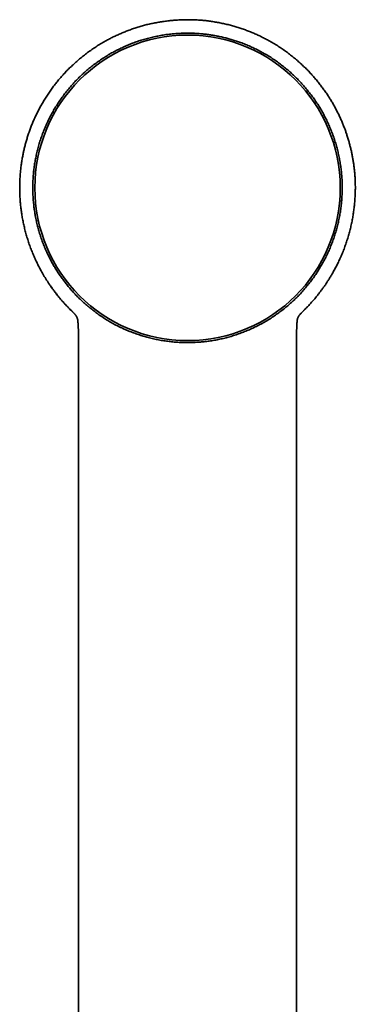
# Model space of a CAD drawing. Header units: millimetres. Extents: x 8 to 756, y 12 to 1057.
# Tile 27 of 28: x 447 to 482, y 953 to 1057. Entities that reach past the tile are written whole.
import ezdxf

# ---------------------------------------------------------------- set-up
doc = ezdxf.new("R2010")
doc.units = ezdxf.units.MM

msp = doc.modelspace()

# ---------------------------------------------------------------- linework, layer by layer
at = {"color": 7, "linetype": 'Continuous', "lineweight": 35}
for p, q in [((476.57, 1026.01), (476.62, 1026.06)), ((452.93, 1025.13), (452.93, 1025.09)), ((476.12, 1025.14), (476.12, 1025.16)), ((476.12, 1025.09), (476.12, 1025.12)), ((452.98, 1021.78), (452.98, 1021.78)), ((476.07, 1021.78), (476.07, 1021.78))]:
    msp.add_line(p, q, dxfattribs=at)
msp.add_circle((464.53, 1039.26), 16.17, dxfattribs=at)
for points, knots in [([(464.53, 1057.06), (464.35, 1057.06), (464, 1057.06), (463.48, 1057.03), (462.96, 1057), (462.44, 1056.94), (461.93, 1056.87), (461.44, 1056.79), (460.95, 1056.7), (460.46, 1056.6), (459.99, 1056.48), (459.51, 1056.35), (459.05, 1056.2), (458.59, 1056.05), (458.14, 1055.88), (457.7, 1055.71), (457.28, 1055.52), (456.86, 1055.33), (456.46, 1055.14), (456.03, 1054.91), (455.57, 1054.65), (455.08, 1054.36), (454.62, 1054.05), (454.16, 1053.74), (453.72, 1053.41), (453.3, 1053.08), (452.9, 1052.74), (452.51, 1052.39), (452.14, 1052.04), (451.78, 1051.69), (451.44, 1051.33), (451.11, 1050.96), (450.8, 1050.59), (450.5, 1050.21), (450.19, 1049.81), (449.9, 1049.39), (449.62, 1048.97), (449.35, 1048.56), (449.11, 1048.14), (448.88, 1047.73), (448.66, 1047.31), (448.45, 1046.88), (448.25, 1046.44), (448.06, 1046), (447.9, 1045.57), (447.74, 1045.14), (447.6, 1044.7), (447.47, 1044.27), (447.35, 1043.85), (447.24, 1043.43), (447.15, 1043.03), (447.07, 1042.61), (446.99, 1042.17), (446.92, 1041.7), (446.86, 1041.23), (446.82, 1040.75), (446.78, 1040.26), (446.76, 1039.77), (446.76, 1039.27), (446.76, 1038.76), (446.78, 1038.26), (446.82, 1037.76), (446.87, 1037.25), (446.93, 1036.75), (447.01, 1036.24), (447.11, 1035.72), (447.22, 1035.21), (447.34, 1034.69), (447.49, 1034.17), (447.65, 1033.65), (447.82, 1033.14), (448.01, 1032.63), (448.22, 1032.13), (448.44, 1031.64), (448.67, 1031.16), (448.91, 1030.69), (449.13, 1030.29), (449.32, 1029.96), (449.48, 1029.69), (449.65, 1029.43), (449.82, 1029.17), (450, 1028.9), (450.19, 1028.63), (450.38, 1028.38), (450.56, 1028.14), (450.74, 1027.92), (450.91, 1027.7), (451.09, 1027.49), (451.27, 1027.28), (451.44, 1027.09), (451.59, 1026.92), (451.74, 1026.76), (451.87, 1026.62), (452, 1026.49), (452.11, 1026.38), (452.19, 1026.3), (452.26, 1026.24), (452.3, 1026.2), (452.33, 1026.16), (452.36, 1026.13), (452.39, 1026.1), (452.41, 1026.08), (452.42, 1026.06), (452.43, 1026.06)], [0, 0, 0, 0, 0.012335, 0.024605, 0.036801, 0.04892, 0.060955, 0.072687, 0.084328, 0.095873, 0.107318, 0.118864, 0.130299, 0.141619, 0.152822, 0.163904, 0.17466, 0.185295, 0.195816, 0.206231, 0.219608, 0.232829, 0.245907, 0.258838, 0.271605, 0.28419, 0.296577, 0.308751, 0.320702, 0.332469, 0.344071, 0.355504, 0.366765, 0.377851, 0.390056, 0.402034, 0.413783, 0.425299, 0.43658, 0.447625, 0.458432, 0.470043, 0.481367, 0.492425, 0.503224, 0.513759, 0.524644, 0.535229, 0.545511, 0.555488, 0.565159, 0.574528, 0.585506, 0.596569, 0.607716, 0.618944, 0.630457, 0.64205, 0.653731, 0.6655, 0.67736, 0.689097, 0.700922, 0.712836, 0.724841, 0.737157, 0.749569, 0.762078, 0.774685, 0.787391, 0.799966, 0.812611, 0.825322, 0.838105, 0.850323, 0.862615, 0.874985, 0.882313, 0.88967, 0.896894, 0.903881, 0.911891, 0.919568, 0.92691, 0.933919, 0.940592, 0.946931, 0.953727, 0.960085, 0.965999, 0.971469, 0.976495, 0.981075, 0.98521, 0.988901, 0.992147, 0.993603, 0.994948, 0.996188, 0.997098, 0.998045, 0.999062, 1, 1, 1, 1]), ([(476.62, 1026.06), (476.63, 1026.06), (476.64, 1026.08), (476.66, 1026.1), (476.69, 1026.13), (476.72, 1026.16), (476.76, 1026.2), (476.8, 1026.23), (476.84, 1026.27), (476.88, 1026.32), (476.93, 1026.37), (477, 1026.44), (477.09, 1026.52), (477.19, 1026.63), (477.3, 1026.75), (477.44, 1026.9), (477.59, 1027.06), (477.74, 1027.23), (477.91, 1027.42), (478.08, 1027.62), (478.25, 1027.83), (478.42, 1028.05), (478.6, 1028.29), (478.79, 1028.54), (478.98, 1028.8), (479.17, 1029.08), (479.37, 1029.38), (479.56, 1029.69), (479.76, 1030.01), (479.96, 1030.37), (480.18, 1030.76), (480.4, 1031.19), (480.62, 1031.65), (480.84, 1032.14), (481.05, 1032.65), (481.24, 1033.17), (481.41, 1033.68), (481.57, 1034.2), (481.71, 1034.71), (481.84, 1035.22), (481.95, 1035.73), (482.04, 1036.24), (482.12, 1036.76), (482.18, 1037.27), (482.23, 1037.78), (482.27, 1038.29), (482.29, 1038.8), (482.3, 1039.29), (482.29, 1039.78), (482.27, 1040.27), (482.24, 1040.73), (482.2, 1041.16), (482.15, 1041.56), (482.09, 1041.96), (482.03, 1042.35), (481.96, 1042.75), (481.88, 1043.14), (481.78, 1043.53), (481.68, 1043.92), (481.57, 1044.32), (481.45, 1044.73), (481.31, 1045.13), (481.17, 1045.53), (481.02, 1045.92), (480.86, 1046.31), (480.68, 1046.71), (480.49, 1047.12), (480.28, 1047.53), (480.07, 1047.92), (479.84, 1048.32), (479.61, 1048.7), (479.37, 1049.08), (479.11, 1049.46), (478.83, 1049.84), (478.55, 1050.22), (478.25, 1050.59), (477.94, 1050.96), (477.61, 1051.33), (477.27, 1051.69), (476.92, 1052.04), (476.54, 1052.39), (476.16, 1052.74), (475.75, 1053.08), (475.33, 1053.41), (474.89, 1053.74), (474.44, 1054.05), (473.97, 1054.36), (473.48, 1054.65), (473.02, 1054.91), (472.58, 1055.14), (472.17, 1055.34), (471.75, 1055.54), (471.32, 1055.72), (470.88, 1055.89), (470.44, 1056.06), (469.99, 1056.21), (469.53, 1056.35), (469.06, 1056.48), (468.58, 1056.6), (468.09, 1056.7), (467.59, 1056.8), (467.08, 1056.88), (466.58, 1056.95), (466.07, 1057), (465.56, 1057.04), (465.04, 1057.06), (464.7, 1057.06), (464.53, 1057.06)], [0, 0, 0, 0, 0.000943, 0.001959, 0.002906, 0.004009, 0.005146, 0.006373, 0.007691, 0.009102, 0.010605, 0.013152, 0.015927, 0.018929, 0.023226, 0.027916, 0.033001, 0.038478, 0.044349, 0.050609, 0.056863, 0.063458, 0.070393, 0.077668, 0.085282, 0.093235, 0.101529, 0.110162, 0.118986, 0.127771, 0.139212, 0.150587, 0.161898, 0.174913, 0.187853, 0.200725, 0.213523, 0.226222, 0.238597, 0.250878, 0.263066, 0.275162, 0.287384, 0.299512, 0.311548, 0.323492, 0.335346, 0.3469, 0.358367, 0.369751, 0.381058, 0.39059, 0.400064, 0.409478, 0.418832, 0.428125, 0.437575, 0.446767, 0.456232, 0.465967, 0.475972, 0.486243, 0.49581, 0.505594, 0.515594, 0.525808, 0.536256, 0.546943, 0.557869, 0.568093, 0.578516, 0.589135, 0.599948, 0.610955, 0.622151, 0.633237, 0.644498, 0.65593, 0.667532, 0.6793, 0.69125, 0.703425, 0.715811, 0.728396, 0.741163, 0.754094, 0.767172, 0.780393, 0.79377, 0.804375, 0.815091, 0.825925, 0.836884, 0.847975, 0.858985, 0.870108, 0.881341, 0.892682, 0.904336, 0.916094, 0.927951, 0.939902, 0.951943, 0.96385, 0.975833, 0.987884, 1, 1, 1, 1]), ([(464.53, 1055.64), (464.34, 1055.64), (463.98, 1055.63), (463.44, 1055.61), (462.89, 1055.56), (462.35, 1055.5), (461.81, 1055.42), (461.26, 1055.31), (460.72, 1055.19), (460.17, 1055.05), (459.63, 1054.9), (459.11, 1054.72), (458.59, 1054.53), (458.09, 1054.32), (457.59, 1054.1), (457.1, 1053.86), (456.61, 1053.61), (456.13, 1053.33), (455.66, 1053.03), (455.19, 1052.72), (454.73, 1052.4), (454.29, 1052.06), (453.87, 1051.71), (453.46, 1051.34), (453.07, 1050.97), (452.68, 1050.58), (452.31, 1050.18), (451.95, 1049.76), (451.6, 1049.32), (451.26, 1048.87), (450.94, 1048.41), (450.64, 1047.95), (450.35, 1047.48), (450.09, 1047), (449.84, 1046.52), (449.6, 1046.02), (449.38, 1045.52), (449.18, 1045), (448.99, 1044.48), (448.82, 1043.94), (448.67, 1043.4), (448.54, 1042.86), (448.43, 1042.32), (448.34, 1041.79), (448.26, 1041.25), (448.21, 1040.7), (448.17, 1040.16), (448.14, 1039.6), (448.14, 1039.04), (448.16, 1038.48), (448.2, 1037.92), (448.25, 1037.37), (448.32, 1036.82), (448.41, 1036.29), (448.52, 1035.75), (448.65, 1035.22), (448.79, 1034.69), (448.95, 1034.16), (449.14, 1033.63), (449.34, 1033.11), (449.56, 1032.59), (449.78, 1032.11), (450.01, 1031.66), (450.23, 1031.25), (450.47, 1030.85), (450.71, 1030.45), (450.97, 1030.06), (451.24, 1029.67), (451.52, 1029.3), (451.82, 1028.92), (452.13, 1028.55), (452.46, 1028.18), (452.8, 1027.82), (453.16, 1027.46), (453.55, 1027.1), (453.96, 1026.74), (454.38, 1026.4), (454.81, 1026.07), (455.26, 1025.75), (455.72, 1025.44), (456.2, 1025.15), (456.68, 1024.87), (457.18, 1024.61), (457.68, 1024.37), (458.18, 1024.15), (458.69, 1023.95), (459.2, 1023.77), (459.72, 1023.6), (460.24, 1023.45), (460.78, 1023.31), (461.33, 1023.19), (461.88, 1023.09), (462.43, 1023.01), (462.97, 1022.95), (463.5, 1022.91), (464.01, 1022.88), (464.35, 1022.88), (464.53, 1022.88)], [0, 0, 0, 0, 0.010578, 0.021166, 0.031756, 0.042343, 0.052921, 0.063807, 0.074702, 0.0856, 0.096495, 0.107381, 0.117959, 0.128547, 0.139137, 0.149724, 0.160302, 0.171188, 0.182083, 0.192981, 0.203877, 0.214762, 0.225341, 0.235928, 0.246518, 0.257105, 0.267683, 0.278569, 0.289464, 0.300362, 0.311257, 0.322143, 0.332721, 0.343309, 0.353899, 0.364486, 0.375064, 0.38595, 0.396845, 0.407743, 0.418639, 0.429524, 0.440102, 0.45069, 0.46128, 0.471867, 0.482445, 0.493331, 0.504226, 0.515124, 0.526019, 0.536905, 0.547483, 0.558071, 0.568661, 0.579248, 0.589827, 0.600712, 0.611607, 0.622506, 0.633401, 0.644286, 0.653395, 0.662507, 0.67162, 0.680729, 0.689837, 0.69895, 0.708062, 0.717171, 0.726784, 0.736401, 0.746018, 0.755631, 0.766195, 0.776768, 0.787344, 0.797917, 0.808482, 0.819355, 0.830237, 0.841123, 0.852006, 0.862879, 0.873443, 0.884015, 0.89459, 0.905162, 0.915726, 0.926597, 0.937477, 0.948361, 0.959242, 0.970112, 0.980074, 0.990038, 1, 1, 1, 1]), ([(464.53, 1022.88), (464.71, 1022.88), (465.07, 1022.89), (465.61, 1022.91), (466.16, 1022.96), (466.7, 1023.02), (467.24, 1023.1), (467.79, 1023.2), (468.33, 1023.32), (468.88, 1023.46), (469.41, 1023.62), (469.94, 1023.8), (470.45, 1023.99), (470.96, 1024.19), (471.46, 1024.41), (471.94, 1024.65), (472.43, 1024.91), (472.91, 1025.18), (473.39, 1025.48), (473.85, 1025.79), (474.31, 1026.12), (474.74, 1026.45), (475.15, 1026.78), (475.53, 1027.12), (475.91, 1027.48), (476.29, 1027.85), (476.66, 1028.25), (477.02, 1028.66), (477.37, 1029.08), (477.7, 1029.52), (478.02, 1029.97), (478.33, 1030.44), (478.63, 1030.92), (478.9, 1031.4), (479.16, 1031.89), (479.4, 1032.39), (479.62, 1032.89), (479.82, 1033.39), (480.01, 1033.91), (480.18, 1034.43), (480.34, 1034.96), (480.47, 1035.51), (480.59, 1036.05), (480.69, 1036.6), (480.77, 1037.15), (480.84, 1037.7), (480.88, 1038.24), (480.9, 1038.79), (480.91, 1039.33), (480.9, 1039.88), (480.87, 1040.44), (480.82, 1041), (480.75, 1041.55), (480.66, 1042.11), (480.56, 1042.65), (480.43, 1043.19), (480.29, 1043.71), (480.14, 1044.24), (479.96, 1044.75), (479.77, 1045.27), (479.56, 1045.78), (479.33, 1046.29), (479.08, 1046.79), (478.81, 1047.29), (478.53, 1047.77), (478.24, 1048.23), (477.93, 1048.68), (477.61, 1049.12), (477.27, 1049.55), (476.92, 1049.97), (476.55, 1050.39), (476.16, 1050.79), (475.76, 1051.18), (475.35, 1051.56), (474.92, 1051.92), (474.49, 1052.26), (474.06, 1052.59), (473.61, 1052.9), (473.15, 1053.19), (472.68, 1053.47), (472.19, 1053.74), (471.69, 1053.99), (471.18, 1054.23), (470.67, 1054.45), (470.17, 1054.64), (469.7, 1054.8), (469.25, 1054.95), (468.8, 1055.07), (468.35, 1055.19), (467.89, 1055.29), (467.43, 1055.38), (466.97, 1055.46), (466.49, 1055.52), (466.01, 1055.57), (465.52, 1055.61), (465.02, 1055.64), (464.69, 1055.64), (464.53, 1055.64)], [0, 0, 0, 0, 0.010569, 0.021146, 0.031727, 0.042304, 0.052873, 0.063749, 0.074634, 0.085523, 0.096408, 0.107284, 0.117853, 0.12843, 0.139011, 0.149589, 0.160157, 0.171032, 0.181916, 0.192804, 0.203688, 0.214563, 0.224497, 0.234434, 0.244369, 0.254946, 0.265533, 0.276122, 0.286708, 0.297286, 0.30817, 0.319064, 0.329962, 0.340856, 0.35174, 0.362318, 0.372904, 0.383493, 0.394079, 0.404657, 0.415541, 0.426435, 0.437332, 0.448226, 0.459111, 0.469689, 0.480276, 0.490866, 0.501453, 0.512032, 0.522917, 0.533812, 0.544711, 0.555606, 0.566491, 0.577069, 0.587657, 0.598247, 0.608834, 0.619412, 0.630298, 0.641193, 0.652092, 0.662987, 0.673872, 0.684451, 0.695038, 0.705628, 0.716215, 0.726794, 0.737679, 0.748574, 0.759473, 0.770368, 0.781253, 0.791832, 0.802419, 0.813009, 0.823596, 0.834175, 0.84506, 0.855955, 0.866854, 0.877749, 0.888634, 0.897745, 0.906859, 0.915973, 0.925083, 0.934193, 0.943307, 0.952421, 0.961532, 0.971147, 0.980766, 0.990385, 1, 1, 1, 1]), ([(452.48, 1026.01), (452.41, 1026.08), (452.25, 1026.23), (452.02, 1026.46), (451.78, 1026.7), (451.54, 1026.97), (451.3, 1027.24), (451.06, 1027.52), (450.83, 1027.79), (450.63, 1028.05), (450.44, 1028.3), (450.26, 1028.54), (450.1, 1028.77), (449.99, 1028.91), (449.94, 1028.99), (449.93, 1029.01), (449.91, 1029.03), (449.9, 1029.05), (449.89, 1029.07), (449.88, 1029.09), (449.85, 1029.12), (449.84, 1029.15), (449.83, 1029.17)], [0, 0, 0, 0, 0.071435, 0.153803, 0.238553, 0.320384, 0.414438, 0.503805, 0.588327, 0.667862, 0.742289, 0.81813, 0.887536, 0.943205, 0.949135, 0.954999, 0.960799, 0.966534, 0.972204, 0.977809, 0.983349, 1, 1, 1, 1]), ([(452.48, 1026.01), (452.48, 1026.01), (452.48, 1026), (452.49, 1025.99), (452.5, 1025.98), (452.52, 1025.97), (452.52, 1025.96), (452.53, 1025.95), (452.54, 1025.95), (452.55, 1025.94), (452.56, 1025.93), (452.56, 1025.93), (452.57, 1025.92), (452.57, 1025.91), (452.59, 1025.9), (452.61, 1025.87), (452.63, 1025.85), (452.64, 1025.83), (452.65, 1025.82), (452.67, 1025.8), (452.68, 1025.78), (452.69, 1025.77), (452.7, 1025.75), (452.72, 1025.73), (452.73, 1025.71), (452.74, 1025.69), (452.75, 1025.67), (452.76, 1025.65), (452.77, 1025.64), (452.78, 1025.63), (452.79, 1025.61), (452.79, 1025.6), (452.8, 1025.59), (452.8, 1025.58), (452.81, 1025.57), (452.81, 1025.56), (452.82, 1025.55), (452.82, 1025.54), (452.83, 1025.53), (452.83, 1025.52), (452.84, 1025.51), (452.84, 1025.5), (452.85, 1025.49), (452.85, 1025.48), (452.85, 1025.46), (452.86, 1025.45), (452.86, 1025.44), (452.87, 1025.42), (452.87, 1025.41), (452.88, 1025.39), (452.88, 1025.38), (452.89, 1025.36), (452.89, 1025.35), (452.89, 1025.34), (452.9, 1025.33), (452.9, 1025.31), (452.9, 1025.3), (452.91, 1025.29), (452.91, 1025.28), (452.91, 1025.27), (452.91, 1025.26), (452.91, 1025.25), (452.91, 1025.24), (452.92, 1025.24), (452.92, 1025.23), (452.92, 1025.22), (452.92, 1025.22), (452.92, 1025.21), (452.92, 1025.2), (452.92, 1025.19), (452.92, 1025.18), (452.93, 1025.16), (452.93, 1025.16), (452.93, 1025.16)], [0, 0, 0, 0, 0.006559, 0.02154, 0.035705, 0.049052, 0.061582, 0.073295, 0.08419, 0.093461, 0.102044, 0.109941, 0.117152, 0.123676, 0.129514, 0.188458, 0.206269, 0.22468, 0.243691, 0.263301, 0.283523, 0.304392, 0.32591, 0.348077, 0.370847, 0.393782, 0.416777, 0.439832, 0.455098, 0.469768, 0.483843, 0.497322, 0.510205, 0.522493, 0.534268, 0.546504, 0.55854, 0.570375, 0.58201, 0.593444, 0.604885, 0.616448, 0.628844, 0.642074, 0.656138, 0.671036, 0.686752, 0.703021, 0.719743, 0.73692, 0.754551, 0.768722, 0.783174, 0.797844, 0.812011, 0.825474, 0.838983, 0.8517, 0.863624, 0.874756, 0.885096, 0.894643, 0.901588, 0.908383, 0.915697, 0.923546, 0.931931, 0.940852, 0.952265, 0.964449, 0.977405, 0.991132, 1, 1, 1, 1]), ([(476.12, 1025.16), (476.13, 1025.16), (476.13, 1025.17), (476.13, 1025.18), (476.13, 1025.19), (476.13, 1025.2), (476.13, 1025.21), (476.13, 1025.21), (476.13, 1025.22), (476.13, 1025.23), (476.14, 1025.24), (476.14, 1025.24), (476.14, 1025.25), (476.14, 1025.26), (476.14, 1025.26), (476.14, 1025.27), (476.14, 1025.28), (476.15, 1025.3), (476.15, 1025.31), (476.15, 1025.32), (476.16, 1025.33), (476.16, 1025.34), (476.16, 1025.35), (476.16, 1025.36), (476.17, 1025.37), (476.17, 1025.38), (476.17, 1025.4), (476.18, 1025.41), (476.18, 1025.42), (476.19, 1025.43), (476.19, 1025.44), (476.19, 1025.46), (476.2, 1025.47), (476.2, 1025.48), (476.21, 1025.49), (476.21, 1025.5), (476.22, 1025.51), (476.22, 1025.52), (476.22, 1025.53), (476.23, 1025.54), (476.23, 1025.55), (476.24, 1025.56), (476.24, 1025.57), (476.25, 1025.58), (476.25, 1025.59), (476.26, 1025.6), (476.27, 1025.62), (476.27, 1025.63), (476.28, 1025.64), (476.29, 1025.66), (476.3, 1025.68), (476.31, 1025.69), (476.32, 1025.71), (476.33, 1025.73), (476.35, 1025.75), (476.36, 1025.76), (476.37, 1025.78), (476.38, 1025.8), (476.4, 1025.82), (476.41, 1025.83), (476.42, 1025.85), (476.43, 1025.86), (476.45, 1025.87), (476.46, 1025.89), (476.47, 1025.9), (476.47, 1025.91), (476.48, 1025.91), (476.48, 1025.92), (476.49, 1025.92), (476.49, 1025.93), (476.5, 1025.93), (476.5, 1025.94), (476.51, 1025.95), (476.52, 1025.95), (476.53, 1025.96), (476.54, 1025.97), (476.55, 1025.98), (476.56, 1025.99), (476.57, 1026), (476.57, 1026.01), (476.58, 1026.01)], [0, 0, 0, 0, 0.010761, 0.024549, 0.037547, 0.049753, 0.058789, 0.067337, 0.075397, 0.082968, 0.090052, 0.096647, 0.103144, 0.110083, 0.120029, 0.130768, 0.142299, 0.154622, 0.167738, 0.181646, 0.19313, 0.205103, 0.21734, 0.229395, 0.241255, 0.25292, 0.267485, 0.281734, 0.295669, 0.309287, 0.322573, 0.335333, 0.349628, 0.363119, 0.375806, 0.387688, 0.398983, 0.409698, 0.420549, 0.431579, 0.442789, 0.454177, 0.465744, 0.478219, 0.491278, 0.505004, 0.519397, 0.534458, 0.550185, 0.569457, 0.588806, 0.608114, 0.627379, 0.650179, 0.672397, 0.693965, 0.714884, 0.735155, 0.754813, 0.77387, 0.792327, 0.810184, 0.827728, 0.845271, 0.862813, 0.867999, 0.873265, 0.879067, 0.88548, 0.892503, 0.899994, 0.908074, 0.916743, 0.926, 0.937789, 0.950411, 0.963869, 0.97816, 0.993287, 1, 1, 1, 1]), ([(452.93, 1025.17), (452.93, 1025.16), (452.93, 1025.16), (452.93, 1025.15), (452.93, 1025.15), (452.93, 1025.14), (452.93, 1025.14), (452.93, 1025.14)], [0, 0, 0, 0, 0.232729, 0.411572, 0.614842, 0.898842, 1, 1, 1, 1]), ([(452.93, 1025.14), (452.93, 1025.15), (452.93, 1025.15), (452.93, 1025.15), (452.93, 1025.16)], [0, 0, 0, 0, 0.662711, 1, 1, 1, 1]), ([(452.93, 1025.07), (452.93, 1025.05), (452.93, 1024.99), (452.94, 1024.89), (452.95, 1024.78), (452.95, 1024.69), (452.95, 1024.63), (452.96, 1024.58), (452.96, 1024.54), (452.96, 1024.51), (452.96, 1024.48), (452.96, 1024.47), (452.96, 1024.46), (452.96, 1024.45), (452.96, 1024.42), (452.96, 1024.39), (452.97, 1024.34), (452.97, 1024.27), (452.97, 1024.18), (452.97, 1024.07), (452.97, 1023.94), (452.98, 1023.79), (452.98, 1023.61), (452.98, 1023.42), (452.98, 1023.21), (452.98, 1022.98), (452.98, 1022.73), (452.98, 1022.46), (452.98, 1022.17), (452.98, 1021.95), (452.98, 1021.81), (452.98, 1021.78)], [0, 0, 0, 0, 0.016938, 0.056538, 0.097812, 0.117836, 0.137194, 0.153375, 0.166257, 0.175836, 0.182379, 0.185252, 0.187898, 0.192376, 0.198687, 0.206832, 0.223336, 0.244367, 0.269927, 0.304471, 0.344866, 0.391116, 0.443224, 0.501193, 0.565028, 0.63473, 0.710301, 0.791744, 0.879059, 0.972246, 1, 1, 1, 1]), ([(476.07, 1021.78), (476.07, 1021.8), (476.07, 1021.91), (476.07, 1022.12), (476.07, 1022.38), (476.07, 1022.63), (476.07, 1022.86), (476.07, 1023.07), (476.07, 1023.28), (476.07, 1023.47), (476.07, 1023.65), (476.08, 1023.81), (476.08, 1023.96), (476.08, 1024.08), (476.08, 1024.18), (476.08, 1024.26), (476.09, 1024.32), (476.09, 1024.37), (476.09, 1024.4), (476.09, 1024.41), (476.09, 1024.43), (476.09, 1024.46), (476.09, 1024.5), (476.09, 1024.54), (476.1, 1024.58), (476.1, 1024.65), (476.1, 1024.74), (476.11, 1024.86), (476.12, 1024.97), (476.12, 1025.04), (476.12, 1025.07)], [0, 0, 0, 0, 0.0180604, 0.1026022, 0.1823101, 0.2571846, 0.3272254, 0.3924324, 0.4528064, 0.5136372, 0.5686237, 0.6177682, 0.6610738, 0.6985436, 0.7286489, 0.7535246, 0.7731716, 0.784476, 0.7928404, 0.7982665, 0.8022134, 0.8103492, 0.8232382, 0.8346634, 0.8487699, 0.8655524, 0.8956882, 0.9316712, 0.9733408, 1, 1, 1, 1]), ([(476.12, 1025.13), (476.12, 1025.13), (476.12, 1025.14), (476.13, 1025.16), (476.13, 1025.16), (476.13, 1025.17)], [0, 0, 0, 0, 0.358548, 0.699331, 1, 1, 1, 1]), ([(452.98, 1021.78), (452.98, 1021.57), (452.98, 1021.11), (452.97, 1020.42), (452.97, 1019.72), (452.98, 1019.05), (452.98, 1018.39), (452.98, 1017.77), (452.98, 1017.18), (452.98, 1016.63), (452.98, 1016.09), (452.98, 1015.57), (452.98, 1015.07), (452.98, 1014.61), (452.98, 1014.18), (452.98, 1013.79), (452.98, 1013.41), (452.98, 1013.03), (452.98, 1012.66), (452.98, 1012.29), (452.98, 1011.7), (452.98, 1010.91), (452.98, 1009.79), (452.98, 1008.56), (452.98, 1007.23), (452.98, 1005.91), (452.98, 1004.61), (452.98, 1003.3), (452.98, 997.78), (452.98, 984.37), (452.98, 960.82), (452.98, 939.31), (452.98, 925.71), (452.98, 922.29), (452.98, 921.07), (452.98, 919.85), (452.98, 918.66), (452.98, 917.55), (452.98, 916.55), (452.98, 915.84), (452.98, 915.34), (452.98, 915.05), (452.98, 914.76), (452.98, 914.45), (452.98, 914.11), (452.98, 913.75), (452.98, 913.36), (452.98, 912.94), (452.98, 912.52), (452.98, 912.07), (452.98, 911.61), (452.98, 911.13), (452.98, 910.63), (452.98, 910.12), (452.98, 909.59), (452.98, 909.04), (452.98, 908.47), (452.98, 907.89), (452.98, 907.29), (452.98, 906.67), (452.98, 906.03), (452.98, 905.36), (452.98, 904.65), (452.98, 903.93), (452.98, 903.19), (452.98, 902.67), (452.98, 902.4), (452.98, 902.38)], [0, 0, 0, 0, 0.0054295, 0.0114383, 0.0172827, 0.0229627, 0.0284784, 0.0338297, 0.0385906, 0.0432135, 0.0476982, 0.0520449, 0.0562534, 0.0603238, 0.0637028, 0.0669803, 0.0701567, 0.0732855, 0.076405, 0.0795154, 0.0826164, 0.0910967, 0.0995069, 0.1107731, 0.1219112, 0.1329213, 0.1438421, 0.1547599, 0.1656778, 0.2826627, 0.4915846, 0.7575053, 0.8230301, 0.8333259, 0.8435597, 0.8536949, 0.8637317, 0.87367, 0.8813927, 0.8890549, 0.8914506, 0.8938428, 0.8963127, 0.8988983, 0.9015996, 0.9047511, 0.9080469, 0.9114868, 0.9150709, 0.9187991, 0.9226716, 0.9266882, 0.930849, 0.935154, 0.9396031, 0.9441964, 0.9489339, 0.9538156, 0.9588415, 0.9640115, 0.9693257, 0.9750476, 0.9809278, 0.9869662, 0.9931628, 0.9995177, 1, 1, 1, 1]), ([(476.07, 902.38), (476.07, 902.4), (476.07, 902.66), (476.07, 903.17), (476.07, 903.9), (476.07, 904.62), (476.07, 905.31), (476.07, 905.98), (476.07, 906.62), (476.07, 907.25), (476.07, 907.87), (476.07, 908.47), (476.07, 909.05), (476.07, 909.62), (476.07, 910.17), (476.07, 910.7), (476.07, 911.21), (476.07, 911.71), (476.07, 912.18), (476.07, 912.64), (476.07, 913.08), (476.07, 913.5), (476.07, 913.9), (476.07, 914.28), (476.07, 914.64), (476.07, 914.96), (476.07, 915.27), (476.07, 915.58), (476.07, 915.88), (476.07, 916.19), (476.07, 916.81), (476.07, 917.74), (476.07, 919.01), (476.07, 920.28), (476.07, 921.57), (476.07, 922.87), (476.07, 928.39), (476.07, 941.8), (476.07, 965.35), (476.07, 986.86), (476.08, 1000.46), (476.08, 1003.89), (476.08, 1005.12), (476.08, 1006.35), (476.08, 1007.59), (476.08, 1008.82), (476.08, 1010.04), (476.08, 1011.24), (476.08, 1012.17), (476.07, 1012.85), (476.07, 1013.26), (476.07, 1013.68), (476.07, 1014.11), (476.07, 1014.55), (476.07, 1015.01), (476.07, 1015.48), (476.07, 1015.97), (476.07, 1016.47), (476.07, 1016.99), (476.07, 1017.52), (476.08, 1018.07), (476.08, 1018.63), (476.08, 1019.22), (476.08, 1019.85), (476.08, 1020.52), (476.08, 1021.17), (476.07, 1021.59), (476.07, 1021.78)], [0, 0, 0, 0, 0.0004012, 0.006679, 0.0128026, 0.0187718, 0.0245868, 0.0301478, 0.03556, 0.0408233, 0.0459378, 0.0510033, 0.0559139, 0.0606695, 0.0652701, 0.0697158, 0.0740065, 0.0781423, 0.0821232, 0.085949, 0.08962, 0.0931359, 0.096497, 0.099703, 0.1027542, 0.1054149, 0.1079637, 0.1105031, 0.1130493, 0.1156022, 0.1181619, 0.128619, 0.1391869, 0.1498657, 0.1606551, 0.1715499, 0.1824707, 0.2994788, 0.5084154, 0.774312, 0.8398218, 0.8501158, 0.8604097, 0.8707231, 0.8811407, 0.8916721, 0.9016042, 0.9116354, 0.9217657, 0.9251993, 0.9286441, 0.9321185, 0.9357059, 0.9394167, 0.9432509, 0.9472083, 0.9512891, 0.9554932, 0.9598206, 0.9642713, 0.9688453, 0.9735427, 0.9783633, 0.9838085, 0.9894028, 0.9951465, 1, 1, 1, 1])]:
    msp.add_open_spline(points, degree=3, knots=knots, dxfattribs=at)

doc.saveas('drawing.dxf')
